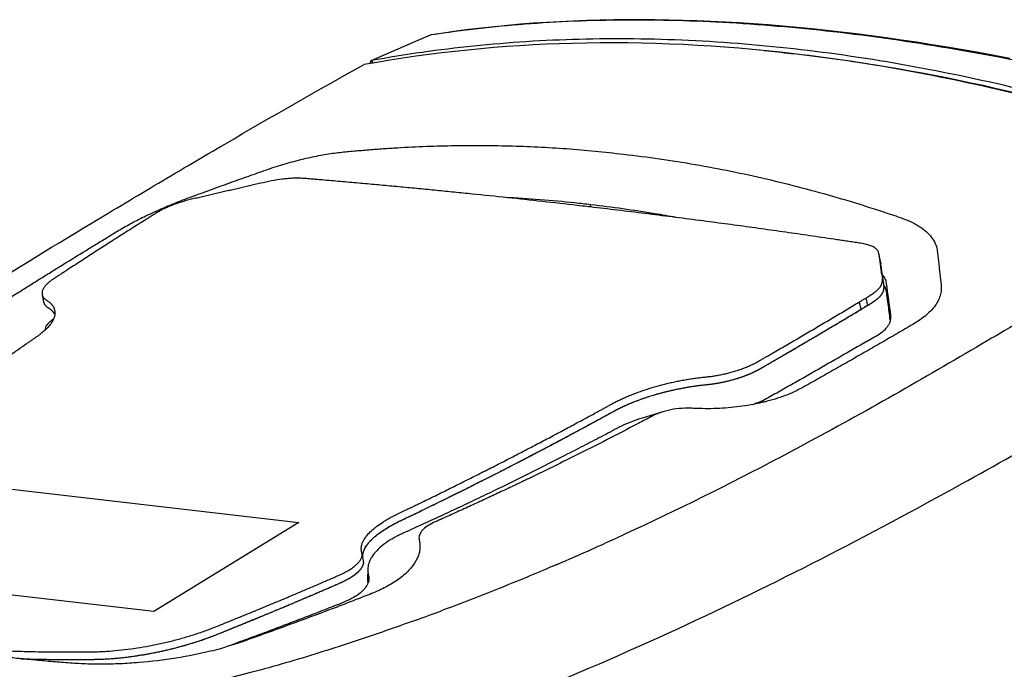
# Model space of a CAD drawing. Header units: millimetres. Extents: x 115 to 461, y 103 to 359.
# Tile 17 of 18: x 342 to 387, y 286 to 316. Entities that reach past the tile are written whole.
import ezdxf

# ---------------------------------------------------------------- set-up
doc = ezdxf.new("R2010")
doc.units = ezdxf.units.MM
doc.header["$LTSCALE"] = 32.67
doc.layers.add('00_COMPONENTS', color=7, linetype='CONTINUOUS')
doc.layers.add('1', color=7, linetype='CONTINUOUS')

msp = doc.modelspace()

# ---------------------------------------------------------------- linework, layer by layer
at = {"layer": '00_COMPONENTS', "color": 4}
for p, q in [((368.305, 307.333), (368.293, 307.431)), ((381.652, 304.247), (381.721, 303.902)), ((381.683, 304.027), (381.752, 303.681)), ((380.618, 302.966), (380.687, 302.621)), ((380.921, 303.151), (380.99, 302.806)), ((382.021, 302.203), (382.035, 302.605)), ((382.056, 302.121), (382.066, 302.386)), ((337.748, 294.846), (354.897, 292.846)), ((354.897, 292.846), (348.255, 288.765)), ((348.255, 288.765), (331.106, 290.766))]:
    msp.add_line(p, q, dxfattribs=at)
at = {"layer": '00_COMPONENTS', "color": 7}
for p, q in [((373.322, 306.703), (373.281, 306.709)), ((381.593, 304.843), (381.524, 305.188)), ((381.658, 304.367), (381.64, 304.496)), ((381.652, 304.247), (381.683, 304.027)), ((381.661, 304.343), (381.658, 304.367)), ((381.677, 304.223), (381.661, 304.343)), ((381.679, 304.214), (381.677, 304.223)), ((381.701, 304.048), (381.679, 304.214)), ((381.721, 303.902), (381.701, 304.048)), ((381.721, 303.902), (381.752, 303.681)), ((343.122, 303.313), (343.191, 302.968)), ((380.842, 302.716), (380.862, 302.728)), ((380.888, 302.744), (380.891, 302.746)), ((380.788, 302.683), (380.799, 302.689)), ((382.066, 302.386), (382.035, 302.605)), ((382.016, 302.237), (382.021, 302.203)), ((382.021, 302.203), (382.039, 302.068)), ((380.985, 301.173), (381.292, 301.352)), ((371.601, 297.931), (370.658, 297.643)), ((357.798, 291.46), (357.783, 291.528)), ((357.867, 291.114), (357.798, 291.46)), ((367.671, 291.33), (367.459, 291.238)), ((367.671, 291.33), (367.46, 291.238)), ((358.062, 290.698), (358.052, 290.271)), ((366.753, 290.933), (366.409, 290.784)), ((366.568, 290.852), (366.409, 290.784)), ((366.754, 290.932), (366.568, 290.852)), ((355.033, 289.697), (355.165, 289.753)), ((358.868, 287.877), (358.77, 287.843)), ((358.868, 287.877), (358.77, 287.843)), ((352.222, 287.389), (351.837, 287.248)), ((351.837, 287.248), (351.552, 287.143))]:
    msp.add_line(p, q, dxfattribs=at)
msp.add_lwpolyline([(352.222, 287.389), (352.029, 287.319), (351.837, 287.248)], dxfattribs=at)
for centre, radius, start, end in [((361.09, 245.745), 62.105, 84.0131, 86.97619), ((361.063, 245.497), 62.355, 83.34169, 84.01247), ((381.017, 304.729), 0.587, 9.3559, 11.2433), ((380.881, 304.706), 0.726, 8.9122, 9.3996), ((389.886, 305.693), 8.333, 186.4304, 186.6747), ((363.617, 302.077), 18.185, 7.643, 8.0244), ((381.203, 303.367), 0.659, 30.4639, 34.9038), ((381.237, 303.624), 0.518, 3.016, 6.3758), ((343.446, 303.019), 0.26, 191.286, 192.6402), ((343.456, 303.021), 0.27, 192.6534, 195.1415), ((386.346, 293.837), 10.447, 121.4956, 121.6661), ((387.143, 292.511), 11.994, 120.8655, 121.4185), ((377.461, 308.747), 6.91, 300.7154, 301.9899), ((374.482, 313), 12.092, 300.8739, 301.4339), ((369.378, 321.253), 21.795, 301.6005, 301.7334), ((360.824, 289.589), 3.878, 126.5886, 127.1778), ((315.189, 410.847), 130.532, 293.70723, 294.32949), ((356.959, 290.933), 0.926, 10.6837, 11.2948), ((317.266, 406.118), 125.367, 293.25033, 293.60187), ((356.724, 291.549), 1.316, 310.9, 314.6169), ((356.693, 291.578), 1.359, 314.6804, 316.4523), ((321.739, 395.414), 113.766, 289.83308, 290.42111), ((346.761, 303.579), 17.121, 284.0413, 284.9907), ((347.261, 301.714), 15.19, 284.9874, 286.4082)]:
    msp.add_arc(centre, radius, start, end, dxfattribs=at)
for points, knots in [([(399.226, 309.032), (395.64, 310.342), (388.533, 312.56), (377.868, 314.564), (367.641, 315.084), (361.045, 314.429), (357.894, 313.858)], [0, 0, 0, 0, 0.272251, 0.529591, 0.771705, 1, 1, 1, 1]), ([(333.868, 299.354), (335.72, 300.588), (339.549, 303.042), (344.44, 306.022), (348.467, 308.428), (352.608, 310.871), (355.758, 312.675), (357.894, 313.858)], [0, 0, 0, 0, 0.237772, 0.486054, 0.612089, 0.739097, 1, 1, 1, 1]), ([(334.941, 297.247), (335.229, 297.461), (335.811, 297.888), (336.697, 298.525), (337.448, 299.055), (338.057, 299.48), (338.521, 299.799), (338.989, 300.119), (339.461, 300.439), (339.936, 300.759), (340.335, 301.027), (340.653, 301.236), (340.843, 301.362), (340.968, 301.466), (341.037, 301.536), (341.086, 301.6), (341.116, 301.66), (341.124, 301.716), (341.104, 301.766), (341.056, 301.801), (340.973, 301.83), (340.87, 301.863), (340.767, 301.924), (340.694, 301.999), (340.645, 302.124), (340.682, 302.272), (340.766, 302.412), (340.91, 302.591), (341.171, 302.829), (341.571, 303.122), (342.051, 303.419), (342.556, 303.739), (343.069, 304.058), (343.583, 304.379), (344.273, 304.806), (344.965, 305.233), (345.661, 305.659), (346.186, 305.979), (346.728, 306.313), (347.322, 306.644), (347.986, 306.974), (348.712, 307.301), (349.483, 307.618), (350.552, 308.009), (351.626, 308.4), (352.705, 308.783), (353.774, 309.165), (354.843, 309.478), (355.885, 309.706), (356.603, 309.819), (357.284, 309.882), (357.945, 309.941), (358.606, 309.994), (359.487, 310.054), (360.588, 310.109), (361.908, 310.148), (363.229, 310.157), (364.548, 310.137), (365.867, 310.087), (367.183, 310.01), (368.496, 309.9), (369.368, 309.801), (369.804, 309.75)], [0, 0, 0, 0, 0.027206, 0.054827, 0.082846, 0.097005, 0.111259, 0.125608, 0.140048, 0.154554, 0.16914, 0.176525, 0.183485, 0.186403, 0.188869, 0.19091, 0.192546, 0.193864, 0.195064, 0.196445, 0.198181, 0.201731, 0.204689, 0.207184, 0.20947, 0.214605, 0.217956, 0.221949, 0.231973, 0.244677, 0.259566, 0.274792, 0.290096, 0.30543, 0.320815, 0.351707, 0.367238, 0.382765, 0.398441, 0.415513, 0.434418, 0.454737, 0.475994, 0.497687, 0.541135, 0.56286, 0.584597, 0.627346, 0.647325, 0.665614, 0.68248, 0.69924, 0.71605, 0.732818, 0.766276, 0.799736, 0.833154, 0.866557, 0.899943, 0.933336, 0.966685, 1, 1, 1, 1]), ([(369.804, 309.75), (370.355, 309.685), (371.456, 309.552), (373.098, 309.285), (374.733, 308.977), (376.361, 308.621), (377.982, 308.22), (379.325, 307.848), (380.396, 307.529), (381.197, 307.279), (381.862, 307.059), (382.391, 306.883), (382.653, 306.789), (382.781, 306.737)], [0, 0, 0, 0, 0.124668, 0.249139, 0.373765, 0.498585, 0.623608, 0.748929, 0.811724, 0.874576, 0.937527, 0.969078, 1, 1, 1, 1]), ([(367.677, 307.397), (367.144, 307.458), (366.075, 307.579), (364.467, 307.754), (363.122, 307.894), (362.04, 308.004), (361.226, 308.085), (360.409, 308.164), (359.591, 308.242), (358.77, 308.318), (358.084, 308.381), (357.535, 308.43), (357.122, 308.467), (356.708, 308.503), (356.294, 308.539), (355.949, 308.568), (355.672, 308.592), (355.465, 308.61), (355.258, 308.628), (355.084, 308.64), (354.944, 308.646), (354.797, 308.648), (354.606, 308.643), (354.371, 308.627), (354.048, 308.594), (353.635, 308.528), (353.139, 308.412), (352.635, 308.296), (352.213, 308.198), (351.875, 308.12), (351.622, 308.061), (351.368, 308.003), (351.031, 307.924), (350.693, 307.846), (350.355, 307.768), (350.104, 307.711), (349.857, 307.652), (349.543, 307.567), (349.242, 307.468), (348.956, 307.355), (348.759, 307.268), (348.604, 307.191), (348.489, 307.127), (348.38, 307.063), (348.247, 306.981), (348.089, 306.88), (347.931, 306.78), (347.72, 306.647), (347.457, 306.481), (347.141, 306.281), (346.722, 306.015), (346.2, 305.681), (345.576, 305.281), (345.059, 304.947), (344.646, 304.679), (344.389, 304.512), (344.184, 304.378), (344.03, 304.278), (343.877, 304.177), (343.724, 304.079), (343.578, 303.983), (343.447, 303.885), (343.337, 303.787), (343.26, 303.703), (343.21, 303.637), (343.18, 303.588), (343.156, 303.541), (343.137, 303.494), (343.124, 303.447), (343.116, 303.387), (343.117, 303.342), (343.122, 303.313)], [0, 0, 0, 0, 0.061546, 0.123422, 0.185629, 0.216854, 0.248158, 0.279544, 0.311009, 0.342553, 0.374172, 0.390012, 0.405873, 0.421754, 0.437652, 0.453568, 0.461541, 0.469498, 0.477435, 0.485413, 0.489458, 0.49361, 0.50227, 0.511316, 0.520607, 0.53964, 0.559183, 0.57909, 0.59898, 0.608932, 0.618892, 0.628831, 0.638758, 0.658683, 0.668657, 0.678556, 0.688244, 0.697699, 0.715935, 0.724614, 0.732909, 0.740699, 0.744412, 0.748045, 0.75522, 0.762356, 0.769522, 0.776689, 0.790988, 0.805269, 0.819528, 0.847982, 0.876345, 0.904613, 0.918711, 0.93278, 0.939801, 0.946812, 0.953843, 0.960886, 0.967667, 0.973908, 0.979565, 0.984617, 0.986922, 0.989089, 0.991135, 0.993066, 0.994892, 0.996647, 1, 1, 1, 1]), ([(399.226, 309.032), (398.219, 308.351), (396.158, 307.01), (392.992, 305.059), (389.756, 303.117), (387.579, 301.826), (386.484, 301.182)], [0, 0, 0, 0, 0.243633, 0.492763, 0.745275, 1, 1, 1, 1]), ([(368.27, 307.329), (368.22, 307.334), (368.023, 307.357), (367.825, 307.38), (367.677, 307.397)], [0, 0, 0, 0, 0.249816, 1, 1, 1, 1]), ([(373.281, 306.709), (372.45, 306.817), (371.201, 306.976), (369.53, 307.18), (368.69, 307.279), (368.27, 307.329)], [0, 0, 0, 0, 0.497794, 0.748343, 1, 1, 1, 1]), ([(372.214, 306.847), (371.888, 306.906), (370.586, 307.131), (369.277, 307.316), (368.293, 307.431)], [0, 0, 0, 0, 0.250449, 1, 1, 1, 1]), ([(381.524, 305.188), (381.516, 305.23), (381.486, 305.317), (381.404, 305.405), (381.32, 305.466), (381.242, 305.51), (381.153, 305.549), (381.053, 305.585), (380.941, 305.614), (380.819, 305.639), (380.69, 305.661), (380.555, 305.681), (380.417, 305.701), (380.28, 305.722), (380.142, 305.743), (379.959, 305.771), (379.73, 305.805), (379.363, 305.86), (378.904, 305.928), (378.351, 306.009), (377.797, 306.089), (377.242, 306.168), (376.686, 306.247), (376.129, 306.325), (375.383, 306.428), (374.447, 306.555), (373.698, 306.654), (373.322, 306.703)], [0, 0, 0, 0, 0.015119, 0.03187, 0.041489, 0.052022, 0.063505, 0.076011, 0.089676, 0.104422, 0.120067, 0.13634, 0.152846, 0.169301, 0.185691, 0.202077, 0.234945, 0.267843, 0.333724, 0.399744, 0.4659, 0.532189, 0.598613, 0.665171, 0.731865, 0.86566, 1, 1, 1, 1]), ([(382.781, 306.737), (382.805, 306.728), (382.897, 306.69), (382.989, 306.649), (383.056, 306.616)], [0, 0, 0, 0, 0.255366, 1, 1, 1, 1]), ([(383.056, 306.616), (383.076, 306.606), (383.156, 306.566), (383.234, 306.523), (383.29, 306.49)], [0, 0, 0, 0, 0.256308, 1, 1, 1, 1]), ([(383.29, 306.49), (383.513, 306.358), (383.894, 306.068), (384.132, 305.639), (384.178, 305.433)], [0, 0, 0, 0, 0.550051, 1, 1, 1, 1]), ([(384.178, 305.433), (384.196, 305.351), (384.213, 305.181), (384.241, 304.929), (384.271, 304.675), (384.301, 304.42), (384.324, 304.207), (384.342, 304.035), (384.365, 303.864), (384.389, 303.648), (384.37, 303.382), (384.286, 303.119), (384.093, 302.761), (383.79, 302.436), (383.416, 302.144), (383.078, 301.939), (382.725, 301.735), (382.249, 301.457), (381.653, 301.112), (380.934, 300.698), (380.212, 300.285), (379.608, 299.941), (379.123, 299.667), (378.758, 299.462), (378.392, 299.257), (378.024, 299.046), (377.634, 298.845), (377.208, 298.668), (376.748, 298.51), (376.428, 298.422), (376.263, 298.381)], [0, 0, 0, 0, 0.021572, 0.0432, 0.064932, 0.086762, 0.108679, 0.119675, 0.130707, 0.15279, 0.175004, 0.198113, 0.222746, 0.278303, 0.309807, 0.343855, 0.378894, 0.413971, 0.484287, 0.554805, 0.625542, 0.696523, 0.732105, 0.767757, 0.803417, 0.839105, 0.876043, 0.915273, 0.95667, 1, 1, 1, 1]), ([(381.652, 304.247), (381.642, 304.326), (381.625, 304.443), (381.604, 304.6), (381.588, 304.718), (381.572, 304.836), (381.556, 304.954), (381.542, 305.052), (381.534, 305.13), (381.528, 305.169), (381.524, 305.188)], [0, 0, 0, 0, 0.25019, 0.375282, 0.500381, 0.625493, 0.750508, 0.875904, 0.938447, 1, 1, 1, 1]), ([(385.315, 294.624), (386.856, 295.475), (389.895, 297.19), (394.387, 299.799), (398.776, 302.402), (401.656, 304.161), (403.065, 305.055)], [0, 0, 0, 0, 0.256433, 0.508403, 0.756855, 1, 1, 1, 1]), ([(381.721, 303.902), (381.71, 303.981), (381.694, 304.098), (381.673, 304.255), (381.657, 304.373), (381.641, 304.491), (381.625, 304.609), (381.611, 304.707), (381.603, 304.785), (381.597, 304.824), (381.593, 304.843)], [0, 0, 0, 0, 0.25019, 0.375282, 0.500381, 0.625493, 0.750508, 0.875904, 0.938447, 1, 1, 1, 1]), ([(381.605, 304.76), (381.604, 304.768), (381.602, 304.788), (381.599, 304.807), (381.598, 304.818)], [0, 0, 0, 0, 0.409244, 1, 1, 1, 1]), ([(381.624, 304.616), (381.623, 304.62), (381.621, 304.638), (381.616, 304.669), (381.612, 304.7), (381.61, 304.719), (381.609, 304.725)], [0, 0, 0, 0, 0.134173, 0.488769, 0.840812, 1, 1, 1, 1]), ([(382.035, 302.605), (382.016, 302.743), (381.988, 302.949), (381.951, 303.224), (381.922, 303.429), (381.899, 303.599), (381.88, 303.734), (381.868, 303.836), (381.85, 303.939), (381.8, 304.077), (381.731, 304.169), (381.678, 304.224)], [0, 0, 0, 0, 0.248175, 0.371588, 0.494512, 0.616979, 0.678012, 0.738953, 0.800141, 0.86289, 1, 1, 1, 1]), ([(380.921, 303.151), (380.983, 303.187), (381.1, 303.26), (381.266, 303.37), (381.39, 303.465), (381.475, 303.542), (381.544, 303.613), (381.61, 303.703), (381.662, 303.814), (381.684, 303.905), (381.687, 303.976), (381.685, 304.01), (381.683, 304.027)], [0, 0, 0, 0, 0.174329, 0.338663, 0.487983, 0.555986, 0.618858, 0.730389, 0.827989, 0.916491, 0.958543, 1, 1, 1, 1]), ([(380.99, 302.806), (381.051, 302.842), (381.169, 302.915), (381.335, 303.025), (381.459, 303.12), (381.544, 303.197), (381.613, 303.268), (381.679, 303.358), (381.731, 303.469), (381.753, 303.56), (381.756, 303.631), (381.754, 303.665), (381.752, 303.681)], [0, 0, 0, 0, 0.174329, 0.338663, 0.487983, 0.555986, 0.618858, 0.730389, 0.827989, 0.916491, 0.958543, 1, 1, 1, 1]), ([(381.121, 302.886), (381.124, 302.888), (381.15, 302.904), (381.198, 302.934), (381.26, 302.975), (381.316, 303.014), (381.367, 303.05), (381.415, 303.086), (381.46, 303.123), (381.504, 303.16), (381.544, 303.198), (381.581, 303.235), (381.614, 303.272), (381.643, 303.31), (381.67, 303.35), (381.695, 303.393), (381.717, 303.441), (381.736, 303.494), (381.75, 303.552), (381.756, 303.605), (381.755, 303.639), (381.755, 303.651)], [0, 0, 0, 0, 0.006822, 0.062282, 0.115037, 0.163807, 0.209857, 0.254979, 0.301052, 0.348908, 0.3973, 0.44531, 0.4928, 0.540791, 0.591503, 0.647166, 0.709816, 0.780382, 0.859153, 0.946566, 1, 1, 1, 1]), ([(381.771, 303.701), (381.803, 303.647), (381.849, 303.528), (381.866, 303.342), (381.893, 303.16), (381.925, 302.915), (381.967, 302.607), (382, 302.361), (382.016, 302.237)], [0, 0, 0, 0, 0.127636, 0.25118, 0.375017, 0.499244, 0.748853, 1, 1, 1, 1]), ([(343.122, 303.313), (343.126, 303.297), (343.136, 303.264), (343.158, 303.216), (343.188, 303.171), (343.227, 303.128), (343.275, 303.087), (343.33, 303.05), (343.388, 303.013), (343.443, 302.972), (343.484, 302.934), (343.514, 302.904), (343.535, 302.882), (343.555, 302.859), (343.58, 302.828), (343.609, 302.789), (343.635, 302.749), (343.652, 302.716), (343.667, 302.682), (343.683, 302.64), (343.692, 302.605), (343.695, 302.587)], [0, 0, 0, 0, 0.05332, 0.108193, 0.164994, 0.225394, 0.290428, 0.36094, 0.435626, 0.508677, 0.577533, 0.610455, 0.642737, 0.674775, 0.706348, 0.767584, 0.827685, 0.85729, 0.886275, 0.94333, 1, 1, 1, 1]), ([(343.191, 302.968), (343.194, 302.955), (343.201, 302.929), (343.218, 302.89), (343.238, 302.853), (343.265, 302.817), (343.296, 302.783), (343.334, 302.751), (343.376, 302.72), (343.423, 302.69), (343.469, 302.658), (343.513, 302.625), (343.553, 302.59), (343.582, 302.56), (343.605, 302.535), (343.627, 302.511), (343.651, 302.481), (343.679, 302.443), (343.696, 302.417), (343.703, 302.404)], [0, 0, 0, 0, 0.052172, 0.105544, 0.160185, 0.216768, 0.276484, 0.339853, 0.407327, 0.479277, 0.552674, 0.623899, 0.691773, 0.756474, 0.788072, 0.819511, 0.881193, 0.940996, 1, 1, 1, 1]), ([(343.195, 302.951), (343.196, 302.948), (343.199, 302.939), (343.204, 302.923), (343.212, 302.903), (343.222, 302.884), (343.232, 302.865), (343.244, 302.846), (343.257, 302.828), (343.271, 302.81), (343.288, 302.792), (343.308, 302.773), (343.331, 302.753), (343.36, 302.731), (343.395, 302.708), (343.435, 302.682), (343.478, 302.652), (343.518, 302.621), (343.553, 302.59), (343.582, 302.56), (343.606, 302.534), (343.628, 302.51), (343.645, 302.488), (343.66, 302.469), (343.672, 302.451), (343.684, 302.435), (343.694, 302.419), (343.7, 302.409), (343.703, 302.404)], [0, 0, 0, 0, 0.014196, 0.04698, 0.079751, 0.112489, 0.145231, 0.17802, 0.210727, 0.243388, 0.277124, 0.313372, 0.353467, 0.398127, 0.447591, 0.501772, 0.560236, 0.621344, 0.679862, 0.732488, 0.779581, 0.821431, 0.858702, 0.891592, 0.921238, 0.949056, 0.976526, 1, 1, 1, 1]), ([(358.513, 292.703), (358.6, 292.768), (358.738, 292.862), (358.932, 292.981), (359.088, 293.07), (359.253, 293.159), (359.484, 293.273), (359.718, 293.384), (359.952, 293.495), (360.126, 293.579), (360.3, 293.663), (360.531, 293.775), (360.82, 293.915), (361.166, 294.084), (361.51, 294.252), (361.967, 294.478), (362.534, 294.76), (363.212, 295.1), (363.884, 295.441), (364.552, 295.783), (365.216, 296.127), (365.875, 296.47), (366.529, 296.815), (367.07, 297.104), (367.501, 297.335), (367.824, 297.509), (368.146, 297.682), (368.413, 297.826), (368.627, 297.942), (368.785, 298.029), (368.943, 298.116), (369.101, 298.204), (369.262, 298.293), (369.428, 298.381), (369.602, 298.468), (369.783, 298.552), (369.972, 298.635), (370.235, 298.744), (370.578, 298.873), (371.007, 299.015), (371.376, 299.121), (371.679, 299.2), (371.91, 299.256), (372.142, 299.308), (372.376, 299.355), (372.611, 299.398), (372.806, 299.431), (372.962, 299.455), (373.079, 299.472), (373.197, 299.487), (373.351, 299.505), (373.539, 299.525), (373.762, 299.549), (373.945, 299.576), (374.092, 299.601), (374.202, 299.622), (374.312, 299.644), (374.458, 299.676), (374.709, 299.737), (374.954, 299.808), (375.159, 299.877), (375.258, 299.912), (375.354, 299.948), (375.479, 299.998), (375.628, 300.061), (375.797, 300.142), (375.956, 300.226), (376.109, 300.315), (376.261, 300.403), (376.413, 300.491), (376.565, 300.579), (376.768, 300.697), (377.021, 300.843), (377.324, 301.02), (377.626, 301.196), (377.928, 301.373), (378.329, 301.609), (378.829, 301.903), (379.327, 302.198), (379.725, 302.435), (380.122, 302.671), (380.42, 302.848), (380.618, 302.966)], [0, 0, 0, 0, 0.013301, 0.020387, 0.027745, 0.03539, 0.043268, 0.059198, 0.067091, 0.074945, 0.082807, 0.090674, 0.106395, 0.12206, 0.13768, 0.153261, 0.184303, 0.215188, 0.245927, 0.276514, 0.306943, 0.337233, 0.367375, 0.397339, 0.412268, 0.42718, 0.442091, 0.456967, 0.464373, 0.47175, 0.479085, 0.486415, 0.493859, 0.501506, 0.509428, 0.517604, 0.525987, 0.53458, 0.552371, 0.570835, 0.589782, 0.599397, 0.609049, 0.618788, 0.628531, 0.638217, 0.647938, 0.652737, 0.657564, 0.662417, 0.667191, 0.676532, 0.685559, 0.694577, 0.699157, 0.703759, 0.708326, 0.712881, 0.722005, 0.739838, 0.744172, 0.748423, 0.752625, 0.75677, 0.764769, 0.772386, 0.779678, 0.7868, 0.793973, 0.80115, 0.808325, 0.815491, 0.829798, 0.844082, 0.858348, 0.872595, 0.88682, 0.91521, 0.943523, 0.957647, 0.971774, 1, 1, 1, 1]), ([(380.618, 302.966), (380.643, 302.982), (380.706, 303.019), (380.807, 303.082), (380.883, 303.128), (380.921, 303.151)], [0, 0, 0, 0, 0.248942, 0.620475, 1, 1, 1, 1]), ([(380.687, 302.621), (380.712, 302.637), (380.775, 302.674), (380.876, 302.737), (380.952, 302.783), (380.99, 302.806)], [0, 0, 0, 0, 0.248942, 0.620475, 1, 1, 1, 1]), ([(343.703, 302.404), (343.701, 302.38), (343.693, 302.332), (343.665, 302.235), (343.612, 302.11), (343.535, 301.99), (343.46, 301.893), (343.396, 301.817), (343.324, 301.742), (343.245, 301.667), (343.16, 301.591), (343.068, 301.516), (342.969, 301.441), (342.866, 301.367), (342.76, 301.293), (342.654, 301.22), (342.547, 301.147), (342.407, 301.05), (342.233, 300.928), (342.025, 300.781), (341.749, 300.586), (341.406, 300.341), (340.995, 300.048), (340.589, 299.754), (340.053, 299.363), (339.523, 298.971), (338.999, 298.577), (338.611, 298.282), (338.226, 297.987), (337.846, 297.692), (337.47, 297.397), (337.159, 297.151), (336.913, 296.953), (336.729, 296.806), (336.547, 296.658), (336.366, 296.51), (336.186, 296.362), (336.007, 296.214), (335.827, 296.063), (335.637, 295.91), (335.423, 295.76), (335.186, 295.614), (334.972, 295.495), (334.79, 295.403), (334.648, 295.333), (334.5, 295.264), (334.347, 295.197), (334.191, 295.132), (334.03, 295.068), (333.865, 295.005), (333.697, 294.944), (333.526, 294.885), (333.351, 294.828), (333.174, 294.773), (332.995, 294.72), (332.843, 294.677), (332.721, 294.644), (332.596, 294.612), (332.441, 294.574), (332.255, 294.531), (332.07, 294.489), (331.888, 294.449), (331.738, 294.414), (331.623, 294.385), (331.538, 294.361), (331.453, 294.336), (331.341, 294.301), (331.203, 294.257), (331.042, 294.201), (330.888, 294.141), (330.739, 294.079), (330.554, 293.996), (330.381, 293.907), (330.222, 293.813), (330.115, 293.743), (330.033, 293.683), (329.972, 293.635), (329.917, 293.587), (329.851, 293.526), (329.8, 293.477), (329.775, 293.452)], [0, 0, 0, 0, 0.004209, 0.00859, 0.017939, 0.028314, 0.033883, 0.039768, 0.045967, 0.052438, 0.059201, 0.06627, 0.073632, 0.081213, 0.088883, 0.096565, 0.10423, 0.111852, 0.126972, 0.142063, 0.157127, 0.18721, 0.21717, 0.24695, 0.27655, 0.335277, 0.364382, 0.393306, 0.422068, 0.450649, 0.479038, 0.507235, 0.52126, 0.535229, 0.54916, 0.563059, 0.576872, 0.590605, 0.604389, 0.618685, 0.634145, 0.650753, 0.668423, 0.677643, 0.687054, 0.696727, 0.706636, 0.716709, 0.72701, 0.737442, 0.748039, 0.758847, 0.769746, 0.78075, 0.791901, 0.803078, 0.808758, 0.814496, 0.825916, 0.837217, 0.848506, 0.85969, 0.870515, 0.875766, 0.880968, 0.886213, 0.891501, 0.901894, 0.911966, 0.921822, 0.931388, 0.940622, 0.957932, 0.965968, 0.973564, 0.980705, 0.984095, 0.987365, 0.993734, 1, 1, 1, 1]), ([(343.695, 302.587), (343.698, 302.572), (343.703, 302.542), (343.708, 302.481), (343.707, 302.434), (343.703, 302.404)], [0, 0, 0, 0, 0.246523, 0.494444, 1, 1, 1, 1]), ([(357.845, 291.225), (357.842, 291.24), (357.839, 291.262), (357.836, 291.293), (357.835, 291.316), (357.836, 291.339), (357.838, 291.37), (357.843, 291.41), (357.853, 291.458), (357.871, 291.523), (357.902, 291.606), (357.951, 291.705), (358.015, 291.805), (358.091, 291.907), (358.214, 292.047), (358.401, 292.222), (358.666, 292.425), (358.977, 292.625), (359.264, 292.785), (359.512, 292.908), (359.705, 293), (359.898, 293.091), (360.09, 293.183), (360.281, 293.275), (360.535, 293.399), (360.852, 293.552), (361.232, 293.737), (361.61, 293.923), (361.986, 294.108), (362.485, 294.356), (363.106, 294.667), (363.845, 295.041), (364.58, 295.417), (365.308, 295.794), (366.031, 296.171), (366.749, 296.55), (367.342, 296.867), (367.815, 297.122), (368.169, 297.312), (368.463, 297.471), (368.697, 297.598), (368.871, 297.693), (369.045, 297.789), (369.218, 297.886), (369.397, 297.984), (369.583, 298.08), (369.779, 298.174), (370.055, 298.297), (370.419, 298.446), (370.879, 298.608), (371.278, 298.729), (371.607, 298.819), (371.817, 298.872), (371.985, 298.912), (372.113, 298.941), (372.241, 298.969), (372.37, 298.995), (372.499, 299.02), (372.627, 299.043), (372.756, 299.066), (372.885, 299.087), (373.013, 299.107), (373.142, 299.126), (373.271, 299.143), (373.398, 299.158), (373.524, 299.171), (373.648, 299.184), (373.769, 299.197), (373.93, 299.218), (374.091, 299.244), (374.252, 299.273), (374.373, 299.297), (374.494, 299.324), (374.653, 299.361), (374.848, 299.412), (375.077, 299.481), (375.297, 299.555), (375.507, 299.635), (375.705, 299.719), (375.861, 299.795), (375.979, 299.857), (376.063, 299.904), (376.147, 299.952), (376.258, 300.017), (376.397, 300.097), (376.565, 300.194), (376.788, 300.323), (377.066, 300.484), (377.398, 300.678), (377.73, 300.872), (378.061, 301.066), (378.392, 301.26), (378.831, 301.519), (379.378, 301.842), (380.033, 302.232), (380.469, 302.492), (380.687, 302.621)], [0, 0, 0, 0, 0.001736, 0.002617, 0.00351, 0.004406, 0.005306, 0.007138, 0.009017, 0.010943, 0.014945, 0.019207, 0.023765, 0.028646, 0.033862, 0.045326, 0.058194, 0.072437, 0.087957, 0.096143, 0.10442, 0.112674, 0.120848, 0.129005, 0.137173, 0.153502, 0.169771, 0.185989, 0.202163, 0.21829, 0.250409, 0.282359, 0.314137, 0.345736, 0.377175, 0.408443, 0.43951, 0.454997, 0.47048, 0.485933, 0.493624, 0.501282, 0.508892, 0.516523, 0.524318, 0.532383, 0.540761, 0.549392, 0.567363, 0.586204, 0.605696, 0.615617, 0.625626, 0.630639, 0.635679, 0.64076, 0.645826, 0.650858, 0.655883, 0.66093, 0.66598, 0.670973, 0.675978, 0.681017, 0.685965, 0.690835, 0.69563, 0.700321, 0.704958, 0.714388, 0.719165, 0.723913, 0.728643, 0.733396, 0.742788, 0.752014, 0.760991, 0.769678, 0.777982, 0.785856, 0.789653, 0.79337, 0.797063, 0.800775, 0.80823, 0.815682, 0.823127, 0.837987, 0.85282, 0.867632, 0.882422, 0.897187, 0.911929, 0.941351, 0.970689, 1, 1, 1, 1]), ([(357.845, 291.224), (357.845, 291.225), (357.844, 291.232), (357.842, 291.244), (357.84, 291.26), (357.838, 291.275), (357.836, 291.291), (357.836, 291.307), (357.835, 291.323), (357.836, 291.338), (357.837, 291.354), (357.838, 291.37), (357.84, 291.387), (357.842, 291.403), (357.845, 291.421), (357.849, 291.44), (357.854, 291.461), (357.86, 291.484), (357.867, 291.508), (357.876, 291.534), (357.885, 291.56), (357.896, 291.587), (357.907, 291.614), (357.92, 291.641), (357.934, 291.669), (357.95, 291.7), (357.969, 291.732), (357.991, 291.768), (358.016, 291.805), (358.046, 291.846), (358.079, 291.89), (358.118, 291.937), (358.163, 291.989), (358.216, 292.045), (358.278, 292.106), (358.351, 292.173), (358.435, 292.245), (358.528, 292.319), (358.628, 292.393), (358.733, 292.467), (358.845, 292.54), (358.962, 292.612), (359.085, 292.684), (359.213, 292.756), (359.347, 292.826), (359.485, 292.895), (359.625, 292.962), (359.764, 293.028), (359.9, 293.092), (360.032, 293.155), (360.159, 293.216), (360.277, 293.274), (360.384, 293.325), (360.477, 293.371), (360.56, 293.411), (360.634, 293.447), (360.702, 293.479), (360.765, 293.51), (360.826, 293.54), (360.887, 293.569), (360.946, 293.598), (361.005, 293.627), (361.064, 293.655), (361.122, 293.684), (361.179, 293.712), (361.237, 293.74), (361.295, 293.768), (361.353, 293.797), (361.412, 293.825), (361.47, 293.854), (361.529, 293.883), (361.587, 293.912), (361.646, 293.941), (361.704, 293.969), (361.763, 293.998), (361.822, 294.027), (361.882, 294.057), (361.943, 294.087), (362.005, 294.118), (362.067, 294.148), (362.128, 294.179), (362.19, 294.21), (362.252, 294.24), (362.314, 294.271), (362.377, 294.302), (362.442, 294.335), (362.509, 294.368), (362.578, 294.403), (362.65, 294.439), (362.722, 294.475), (362.796, 294.512), (362.869, 294.549), (362.942, 294.585), (363.014, 294.622), (363.086, 294.658), (363.158, 294.694), (363.231, 294.731), (363.305, 294.768), (363.38, 294.806), (363.456, 294.844), (363.534, 294.884), (363.614, 294.924), (363.7, 294.968), (363.793, 295.015), (363.895, 295.067), (364.008, 295.124), (364.13, 295.187), (364.262, 295.254), (364.399, 295.325), (364.538, 295.396), (364.674, 295.466), (364.801, 295.531), (364.916, 295.591), (365.02, 295.645), (365.116, 295.694), (365.209, 295.742), (365.3, 295.79), (365.391, 295.837), (365.481, 295.884), (365.572, 295.932), (365.662, 295.979), (365.753, 296.026), (365.843, 296.073), (365.934, 296.121), (366.024, 296.168), (366.115, 296.216), (366.206, 296.264), (366.297, 296.312), (366.387, 296.359), (366.476, 296.406), (366.565, 296.453), (366.652, 296.5), (366.739, 296.546), (366.825, 296.591), (366.91, 296.637), (366.995, 296.682), (367.078, 296.726), (367.159, 296.77), (367.24, 296.813), (367.32, 296.856), (367.4, 296.899), (367.48, 296.942), (367.561, 296.985), (367.646, 297.031), (367.74, 297.081), (367.844, 297.137), (367.957, 297.198), (368.074, 297.262), (368.19, 297.324), (368.298, 297.382), (368.395, 297.434), (368.481, 297.481), (368.557, 297.522), (368.626, 297.56), (368.692, 297.595), (368.756, 297.631), (368.821, 297.666), (368.885, 297.701), (368.948, 297.736), (369.013, 297.772), (369.079, 297.808), (369.15, 297.848), (369.228, 297.891), (369.316, 297.939), (369.416, 297.993), (369.53, 298.052), (369.66, 298.117), (369.807, 298.186), (369.967, 298.258), (370.137, 298.33), (370.312, 298.401), (370.483, 298.466), (370.645, 298.524), (370.793, 298.576), (370.929, 298.621), (371.054, 298.66), (371.168, 298.695), (371.272, 298.726), (371.367, 298.753), (371.454, 298.777), (371.536, 298.799), (371.616, 298.821), (371.697, 298.842), (371.778, 298.862), (371.859, 298.882), (371.939, 298.901), (372.02, 298.92), (372.101, 298.938), (372.183, 298.956), (372.266, 298.974), (372.349, 298.99), (372.431, 299.007), (372.513, 299.022), (372.593, 299.037), (372.67, 299.051), (372.745, 299.064), (372.817, 299.076), (372.889, 299.088), (372.959, 299.099), (373.027, 299.109), (373.096, 299.119), (373.164, 299.129), (373.232, 299.138), (373.3, 299.146), (373.367, 299.154), (373.432, 299.161), (373.498, 299.168), (373.564, 299.175), (373.631, 299.182), (373.699, 299.19), (373.767, 299.197), (373.835, 299.206), (373.901, 299.215), (373.967, 299.224), (374.03, 299.234), (374.093, 299.244), (374.155, 299.255), (374.217, 299.267), (374.279, 299.279), (374.342, 299.291), (374.404, 299.304), (374.467, 299.318), (374.531, 299.332), (374.596, 299.348), (374.664, 299.365), (374.734, 299.383), (374.806, 299.402), (374.878, 299.422), (374.947, 299.442), (375.013, 299.462), (375.075, 299.481), (375.133, 299.5), (375.188, 299.518), (375.24, 299.536), (375.292, 299.554), (375.342, 299.573), (375.393, 299.592), (375.444, 299.612), (375.497, 299.632), (375.553, 299.655), (375.614, 299.681), (375.68, 299.71), (375.752, 299.742), (375.829, 299.779), (375.911, 299.821), (375.999, 299.868), (376.093, 299.92), (376.195, 299.98), (376.307, 300.045), (376.425, 300.113), (376.55, 300.185), (376.678, 300.259), (376.805, 300.333), (376.927, 300.404), (377.045, 300.472), (377.16, 300.539), (377.269, 300.603), (377.367, 300.66), (377.454, 300.711), (377.531, 300.756), (377.6, 300.796), (377.662, 300.832), (377.72, 300.866), (377.775, 300.898), (377.83, 300.93), (377.885, 300.963), (377.94, 300.995), (377.995, 301.027), (378.05, 301.059), (378.105, 301.092), (378.16, 301.124), (378.215, 301.156), (378.272, 301.19), (378.332, 301.225), (378.399, 301.264), (378.473, 301.308), (378.551, 301.354), (378.629, 301.4), (378.703, 301.444), (378.774, 301.485), (378.842, 301.525), (378.907, 301.564), (378.972, 301.602), (379.037, 301.641), (379.102, 301.679), (379.168, 301.718), (379.233, 301.757), (379.298, 301.795), (379.363, 301.834), (379.428, 301.872), (379.494, 301.911), (379.56, 301.95), (379.627, 301.99), (379.695, 302.031), (379.768, 302.075), (379.848, 302.122), (379.935, 302.174), (380.031, 302.231), (380.101, 302.272), (380.139, 302.295), (380.141, 302.297)], [0, 0, 0, 0, 0.000408, 0.00185, 0.003249, 0.004631, 0.00601, 0.007388, 0.00876, 0.010126, 0.01149, 0.012858, 0.014237, 0.015654, 0.017146, 0.018749, 0.020487, 0.022365, 0.024384, 0.026531, 0.02874, 0.030936, 0.033109, 0.035288, 0.037556, 0.040002, 0.042645, 0.045463, 0.048461, 0.051672, 0.055124, 0.058846, 0.062873, 0.067253, 0.072035, 0.077267, 0.082955, 0.088848, 0.094676, 0.100468, 0.106293, 0.112134, 0.11797, 0.123787, 0.129591, 0.135407, 0.141214, 0.146955, 0.152607, 0.158168, 0.163575, 0.168621, 0.173094, 0.177004, 0.180452, 0.183535, 0.18635, 0.188985, 0.191531, 0.194065, 0.196589, 0.199088, 0.201558, 0.204002, 0.206438, 0.208878, 0.211335, 0.21381, 0.216293, 0.218778, 0.221264, 0.223753, 0.226243, 0.228729, 0.231213, 0.233724, 0.23629, 0.2389, 0.241538, 0.244182, 0.246819, 0.249452, 0.252089, 0.254736, 0.257432, 0.260216, 0.263099, 0.266077, 0.269147, 0.272294, 0.275478, 0.278655, 0.281791, 0.284892, 0.288, 0.291115, 0.294235, 0.29741, 0.300673, 0.303984, 0.307327, 0.310789, 0.314478, 0.3185, 0.322933, 0.327813, 0.333184, 0.33897, 0.34504, 0.351226, 0.357274, 0.362917, 0.367949, 0.372461, 0.376643, 0.380684, 0.384712, 0.388736, 0.392751, 0.396762, 0.400768, 0.404768, 0.408775, 0.412805, 0.416856, 0.420905, 0.42496, 0.429021, 0.43305, 0.43703, 0.440986, 0.444923, 0.448822, 0.452678, 0.456511, 0.460316, 0.464067, 0.467757, 0.471383, 0.474999, 0.478632, 0.48222, 0.485811, 0.489599, 0.49381, 0.498565, 0.503752, 0.509197, 0.514563, 0.519494, 0.523888, 0.52777, 0.531202, 0.534327, 0.537293, 0.540237, 0.543193, 0.54615, 0.549098, 0.552049, 0.5551, 0.558363, 0.561939, 0.565915, 0.570351, 0.575305, 0.580783, 0.586716, 0.593033, 0.599615, 0.606175, 0.612406, 0.618066, 0.62315, 0.627738, 0.631905, 0.635687, 0.639094, 0.642148, 0.64493, 0.64755, 0.650114, 0.65269, 0.655263, 0.657825, 0.660382, 0.662934, 0.665484, 0.668039, 0.670604, 0.673187, 0.675778, 0.67835, 0.680867, 0.68328, 0.685575, 0.687809, 0.690022, 0.692213, 0.694375, 0.696505, 0.698615, 0.700721, 0.702829, 0.704924, 0.707003, 0.709072, 0.711184, 0.713378, 0.715631, 0.717909, 0.720181, 0.722422, 0.724608, 0.726718, 0.728763, 0.730799, 0.732849, 0.734904, 0.736965, 0.739053, 0.741159, 0.743271, 0.745433, 0.747707, 0.750096, 0.752569, 0.755067, 0.757512, 0.759831, 0.762002, 0.76405, 0.76601, 0.767922, 0.769821, 0.771728, 0.773632, 0.775551, 0.777559, 0.779737, 0.782163, 0.784875, 0.787888, 0.791219, 0.794894, 0.79894, 0.803416, 0.808406, 0.813844, 0.819514, 0.825377, 0.831726, 0.837952, 0.843661, 0.849288, 0.85501, 0.860355, 0.86505, 0.869199, 0.872932, 0.87625, 0.879201, 0.881927, 0.884572, 0.887231, 0.889898, 0.89256, 0.895216, 0.89788, 0.900566, 0.903251, 0.905895, 0.908583, 0.911468, 0.914705, 0.918363, 0.922239, 0.926072, 0.9297, 0.933141, 0.936427, 0.939606, 0.94275, 0.945916, 0.949096, 0.952284, 0.955481, 0.958672, 0.96184, 0.96501, 0.968227, 0.971473, 0.974726, 0.978067, 0.981607, 0.985462, 0.989718, 0.994423, 0.999618, 1, 1, 1, 1]), ([(380.141, 302.297), (380.178, 302.318), (380.258, 302.366), (380.386, 302.442), (380.531, 302.529), (380.633, 302.589), (380.687, 302.621)], [0, 0, 0, 0, 0.200167, 0.438465, 0.703995, 1, 1, 1, 1]), ([(343.645, 302.191), (343.581, 302.145), (343.469, 302.056), (343.32, 301.907), (343.241, 301.76), (343.265, 301.686)], [0, 0, 0, 0, 0.362858, 0.646515, 1, 1, 1, 1]), ([(381.292, 301.352), (381.401, 301.416), (381.607, 301.533), (381.825, 301.721), (381.951, 301.883), (382.019, 302.001), (382.062, 302.122), (382.072, 302.205), (382.074, 302.245)], [0, 0, 0, 0, 0.305986, 0.572652, 0.690913, 0.800429, 0.902466, 1, 1, 1, 1]), ([(380.985, 301.173), (380.579, 300.936), (379.969, 300.582), (379.153, 300.112), (378.537, 299.759), (377.918, 299.407), (377.401, 299.115), (376.986, 298.881), (376.563, 298.646), (376.247, 298.46), (376.02, 298.367)], [0, 0, 0, 0, 0.247081, 0.371116, 0.4955, 0.620254, 0.745348, 0.808073, 0.870915, 1, 1, 1, 1]), ([(386.484, 301.182), (385.152, 300.398), (382.456, 298.826), (379.729, 297.308), (378.342, 296.562)], [0, 0, 0, 0, 0.495224, 1, 1, 1, 1]), ([(375.765, 298.272), (375.425, 298.207), (374.905, 298.134), (374.205, 298.084), (373.674, 298.07), (373.232, 298.078), (372.88, 298.097), (372.527, 298.099), (372.096, 298.058), (371.761, 297.98), (371.601, 297.931)], [0, 0, 0, 0, 0.248169, 0.37488, 0.501964, 0.628297, 0.691083, 0.75437, 0.880473, 1, 1, 1, 1]), ([(376.263, 298.381), (376.222, 298.371), (376.057, 298.332), (375.891, 298.296), (375.765, 298.272)], [0, 0, 0, 0, 0.246999, 1, 1, 1, 1]), ([(376.02, 298.367), (375.999, 298.358), (375.915, 298.324), (375.83, 298.294), (375.765, 298.272)], [0, 0, 0, 0, 0.244387, 1, 1, 1, 1]), ([(371.601, 297.931), (371.488, 297.897), (371.275, 297.818), (370.982, 297.66), (370.698, 297.511), (370.509, 297.412), (370.415, 297.362)], [0, 0, 0, 0, 0.269626, 0.514844, 0.757065, 1, 1, 1, 1]), ([(370.415, 297.362), (370.011, 297.151), (369.198, 296.73), (367.969, 296.106), (366.723, 295.487), (365.674, 294.977), (364.827, 294.571), (364.185, 294.268), (363.539, 293.966), (362.889, 293.665), (362.344, 293.417), (361.906, 293.218), (361.576, 293.07), (361.249, 292.922), (360.936, 292.783), (360.679, 292.612), (360.519, 292.445), (360.445, 292.305), (360.414, 292.203), (360.414, 292.1), (360.432, 292.001), (360.452, 291.903), (360.459, 291.803), (360.459, 291.702), (360.454, 291.601), (360.435, 291.499), (360.401, 291.362), (360.304, 291.114), (360.074, 290.768), (359.681, 290.388), (359.175, 290.036), (358.57, 289.718), (357.888, 289.455), (357.186, 289.18), (356.235, 288.817), (355.277, 288.46), (354.313, 288.106), (353.585, 287.842), (352.853, 287.576), (352.362, 287.402), (352.114, 287.32)], [0, 0, 0, 0, 0.063346, 0.127244, 0.191696, 0.256714, 0.289446, 0.322339, 0.35538, 0.388572, 0.421926, 0.438656, 0.455442, 0.472207, 0.488611, 0.502964, 0.514929, 0.520135, 0.524964, 0.529594, 0.534239, 0.538896, 0.543539, 0.548197, 0.552884, 0.55765, 0.562495, 0.572541, 0.594523, 0.61965, 0.648146, 0.679935, 0.71447, 0.749557, 0.784849, 0.855962, 0.891726, 0.927632, 0.96363, 1, 1, 1, 1]), ([(370.658, 297.643), (370.332, 297.543), (369.864, 297.367), (369.291, 297.058), (368.881, 296.84), (368.468, 296.626), (367.915, 296.339), (366.941, 295.835), (365.53, 295.124), (364.102, 294.424), (362.944, 293.869), (362.065, 293.453), (361.327, 293.109), (360.731, 292.837), (360.283, 292.631), (359.907, 292.462), (359.608, 292.328), (359.328, 292.19), (359.013, 292.005), (358.684, 291.765), (358.419, 291.51), (358.17, 291.177), (358.065, 290.884), (358.063, 290.698)], [0, 0, 0, 0, 0.070167, 0.102022, 0.133614, 0.165497, 0.197435, 0.261476, 0.39082, 0.521801, 0.587914, 0.65445, 0.72144, 0.755113, 0.788868, 0.822794, 0.839709, 0.856105, 0.886803, 0.914669, 0.939616, 0.961853, 1, 1, 1, 1]), ([(378.342, 296.562), (377.592, 296.158), (374.507, 294.526), (371.369, 292.994), (368.966, 291.907)], [0, 0, 0, 0, 0.244226, 1, 1, 1, 1]), ([(357.125, 281.879), (359.78, 282.808), (364.899, 284.726), (374.386, 288.809), (381.06, 292.275), (385.315, 294.624)], [0, 0, 0, 0, 0.272444, 0.52925, 1, 1, 1, 1]), ([(357.783, 291.528), (357.779, 291.55), (357.773, 291.582), (357.768, 291.626), (357.766, 291.659), (357.767, 291.693), (357.771, 291.74), (357.782, 291.798), (357.802, 291.869), (357.839, 291.966), (357.904, 292.091), (358.009, 292.238), (358.141, 292.387), (358.3, 292.536), (358.418, 292.632), (358.481, 292.679)], [0, 0, 0, 0, 0.046232, 0.069593, 0.093394, 0.11738, 0.141652, 0.191473, 0.243153, 0.296826, 0.411888, 0.538955, 0.679048, 0.832662, 1, 1, 1, 1]), ([(355.165, 289.753), (355.326, 289.821), (355.567, 289.924), (355.888, 290.062), (356.128, 290.166), (356.368, 290.27), (356.566, 290.356), (356.722, 290.425), (356.836, 290.476), (356.944, 290.529), (357.047, 290.582), (357.144, 290.636), (357.235, 290.691), (357.32, 290.746), (357.399, 290.803), (357.471, 290.86), (357.538, 290.916), (357.597, 290.973), (357.649, 291.03), (357.694, 291.086), (357.731, 291.142), (357.763, 291.198), (357.787, 291.252), (357.804, 291.305), (357.811, 291.358), (357.807, 291.409), (357.801, 291.443), (357.798, 291.46)], [0, 0, 0, 0, 0.159879, 0.239605, 0.319204, 0.398773, 0.477907, 0.516867, 0.554866, 0.591439, 0.626658, 0.660543, 0.693115, 0.724003, 0.753305, 0.781518, 0.808097, 0.832937, 0.856363, 0.878171, 0.898687, 0.918135, 0.9363, 0.953187, 0.968991, 0.984429, 1, 1, 1, 1]), ([(342.149, 286.603), (342.325, 286.598), (342.679, 286.589), (343.211, 286.579), (343.657, 286.573), (344.015, 286.57), (344.286, 286.569), (344.558, 286.57), (344.923, 286.571), (345.288, 286.572), (345.655, 286.579), (345.934, 286.588), (346.217, 286.604), (346.603, 286.634), (347.093, 286.687), (347.686, 286.773), (348.181, 286.862), (348.577, 286.944), (348.97, 287.032), (349.358, 287.13), (349.741, 287.238), (350.114, 287.35), (350.567, 287.499), (351.007, 287.664), (351.349, 287.801), (351.604, 287.905), (351.858, 288.009), (352.198, 288.147), (352.622, 288.318), (353.128, 288.527), (353.633, 288.735), (354.135, 288.944), (354.636, 289.154), (355.134, 289.365), (355.63, 289.576), (356.041, 289.753), (356.369, 289.895), (356.573, 289.984), (356.735, 290.055), (356.853, 290.107), (356.966, 290.161), (357.074, 290.215), (357.176, 290.27), (357.272, 290.326), (357.361, 290.383), (357.444, 290.441), (357.52, 290.499), (357.59, 290.557), (357.653, 290.615), (357.707, 290.673), (357.755, 290.731), (357.795, 290.788), (357.828, 290.845), (357.854, 290.901), (357.872, 290.956), (357.879, 291.01), (357.876, 291.063), (357.87, 291.097), (357.867, 291.114)], [0, 0, 0, 0, 0.031358, 0.062962, 0.094776, 0.110771, 0.126848, 0.143017, 0.159224, 0.191718, 0.20807, 0.2246, 0.241399, 0.258506, 0.293499, 0.329169, 0.365148, 0.383162, 0.401147, 0.436832, 0.454473, 0.471961, 0.506153, 0.539298, 0.555603, 0.571878, 0.588209, 0.604552, 0.637171, 0.669638, 0.702037, 0.734359, 0.766575, 0.798672, 0.830656, 0.862524, 0.878434, 0.894292, 0.902142, 0.909846, 0.917286, 0.924442, 0.931324, 0.937928, 0.944241, 0.950177, 0.955888, 0.961301, 0.966343, 0.971092, 0.975512, 0.979651, 0.983571, 0.987233, 0.990631, 0.993801, 0.996887, 1, 1, 1, 1]), ([(357.678, 290.642), (357.686, 290.65), (357.703, 290.669), (357.73, 290.7), (357.757, 290.735), (357.783, 290.771), (357.805, 290.807), (357.826, 290.843), (357.844, 290.879), (357.858, 290.914), (357.869, 290.948), (357.875, 290.981), (357.878, 291.011), (357.878, 291.04), (357.875, 291.066), (357.872, 291.088), (357.869, 291.1), (357.869, 291.105)], [0, 0, 0, 0, 0.051294, 0.118862, 0.192, 0.266798, 0.341516, 0.416501, 0.492404, 0.568602, 0.643824, 0.716619, 0.785718, 0.850969, 0.912429, 0.970089, 1, 1, 1, 1]), ([(342.151, 286.603), (342.155, 286.603), (342.202, 286.601), (342.291, 286.599), (342.414, 286.596), (342.534, 286.593), (342.65, 286.59), (342.762, 286.587), (342.874, 286.585), (342.986, 286.583), (343.098, 286.581), (343.211, 286.579), (343.33, 286.577), (343.461, 286.575), (343.608, 286.574), (343.772, 286.572), (343.956, 286.57), (344.161, 286.57), (344.381, 286.569), (344.61, 286.57), (344.847, 286.57), (345.101, 286.572), (345.386, 286.574), (345.703, 286.58), (346.037, 286.593), (346.365, 286.614), (346.667, 286.642), (346.936, 286.671), (347.176, 286.701), (347.393, 286.731), (347.589, 286.761), (347.766, 286.789), (347.927, 286.817), (348.073, 286.843), (348.205, 286.868), (348.324, 286.892), (348.434, 286.914), (348.538, 286.936), (348.641, 286.959), (348.744, 286.981), (348.846, 287.005), (348.948, 287.029), (349.05, 287.054), (349.151, 287.079), (349.253, 287.105), (349.356, 287.132), (349.46, 287.16), (349.566, 287.189), (349.674, 287.219), (349.781, 287.251), (349.888, 287.282), (349.993, 287.314), (350.096, 287.346), (350.196, 287.378), (350.296, 287.411), (350.395, 287.444), (350.494, 287.478), (350.596, 287.514), (350.705, 287.553), (350.824, 287.597), (350.956, 287.646), (351.099, 287.702), (351.25, 287.762), (351.403, 287.824), (351.55, 287.883), (351.686, 287.939), (351.813, 287.99), (351.933, 288.039), (352.051, 288.087), (352.167, 288.134), (352.284, 288.181), (352.402, 288.229), (352.522, 288.278), (352.644, 288.328), (352.768, 288.379), (352.895, 288.431), (353.022, 288.483), (353.151, 288.536), (353.279, 288.589), (353.407, 288.642), (353.534, 288.694), (353.661, 288.747), (353.788, 288.8), (353.918, 288.854), (354.057, 288.912), (354.211, 288.976), (354.385, 289.049), (354.579, 289.13), (354.784, 289.217), (354.987, 289.303), (355.177, 289.383), (355.348, 289.456), (355.5, 289.521), (355.635, 289.579), (355.758, 289.632), (355.87, 289.68), (355.971, 289.723), (356.062, 289.763), (356.144, 289.798), (356.22, 289.831), (356.291, 289.862), (356.36, 289.891), (356.428, 289.921), (356.497, 289.951), (356.565, 289.981), (356.634, 290.011), (356.704, 290.041), (356.772, 290.072), (356.839, 290.101), (356.902, 290.13), (356.96, 290.158), (357.015, 290.185), (357.067, 290.212), (357.115, 290.237), (357.161, 290.263), (357.206, 290.288), (357.249, 290.313), (357.29, 290.338), (357.33, 290.363), (357.367, 290.388), (357.404, 290.412), (357.438, 290.437), (357.472, 290.462), (357.505, 290.488), (357.537, 290.513), (357.563, 290.535), (357.579, 290.548), (357.585, 290.554)], [0, 0, 0, 0, 0.000911, 0.009066, 0.017104, 0.02478, 0.032119, 0.039285, 0.046414, 0.053571, 0.060688, 0.067751, 0.075139, 0.083329, 0.092631, 0.103001, 0.114489, 0.127369, 0.141537, 0.155829, 0.170025, 0.185653, 0.203219, 0.222948, 0.244203, 0.264081, 0.281625, 0.297021, 0.310722, 0.323028, 0.334105, 0.344161, 0.353314, 0.361599, 0.369043, 0.375741, 0.381922, 0.38783, 0.393696, 0.399585, 0.405467, 0.41135, 0.41725, 0.423139, 0.429021, 0.435001, 0.44115, 0.447436, 0.453817, 0.460255, 0.466685, 0.47303, 0.479247, 0.485387, 0.491544, 0.497706, 0.503855, 0.510219, 0.517085, 0.524732, 0.533291, 0.542744, 0.552992, 0.563446, 0.573364, 0.582382, 0.590714, 0.598648, 0.606431, 0.614151, 0.621874, 0.629701, 0.637706, 0.645878, 0.654201, 0.662683, 0.671275, 0.679908, 0.688522, 0.697094, 0.705681, 0.714273, 0.722764, 0.731351, 0.740544, 0.750858, 0.762663, 0.775923, 0.79028, 0.804471, 0.817499, 0.829137, 0.839447, 0.848706, 0.857095, 0.864729, 0.871677, 0.877963, 0.88361, 0.888744, 0.893569, 0.898278, 0.903011, 0.907738, 0.912452, 0.917245, 0.922133, 0.927015, 0.931806, 0.936437, 0.940872, 0.945117, 0.949194, 0.953132, 0.956997, 0.960827, 0.964608, 0.968337, 0.97204, 0.975731, 0.979413, 0.983092, 0.986761, 0.990409, 0.994034, 0.997662, 1, 1, 1, 1]), ([(358.063, 290.698), (358.062, 290.625), (358.084, 290.478), (358.117, 290.332), (358.114, 290.258)], [0, 0, 0, 0, 0.498819, 1, 1, 1, 1]), ([(366.409, 290.784), (366.005, 290.612), (364.358, 289.921), (362.696, 289.268), (361.434, 288.798)], [0, 0, 0, 0, 0.246099, 1, 1, 1, 1]), ([(358.114, 290.258), (358.111, 290.177), (358.057, 290.004), (357.893, 289.768), (357.642, 289.547), (357.315, 289.346), (356.926, 289.178), (356.511, 289.017), (356.09, 288.85), (355.525, 288.63), (354.814, 288.356), (353.956, 288.032), (353.092, 287.708), (352.513, 287.496), (352.222, 287.389)], [0, 0, 0, 0, 0.036454, 0.078274, 0.127539, 0.184758, 0.24918, 0.316442, 0.383889, 0.451567, 0.587532, 0.724333, 0.861765, 1, 1, 1, 1]), ([(338.594, 287.121), (338.754, 287.109), (339.076, 287.087), (339.726, 287.047), (340.547, 287.004), (341.542, 286.963), (342.381, 286.938), (343.06, 286.925), (343.574, 286.918), (344.092, 286.914), (344.614, 286.915), (345.052, 286.916), (345.403, 286.92), (345.669, 286.926), (345.937, 286.937), (346.304, 286.959), (346.771, 287.002), (347.337, 287.075), (347.908, 287.168), (348.479, 287.28), (349.043, 287.411), (349.507, 287.535), (349.871, 287.642), (350.224, 287.753), (350.653, 287.9), (351.153, 288.094), (351.643, 288.295), (352.132, 288.493), (352.621, 288.691), (353.107, 288.891), (353.591, 289.092), (354.074, 289.292), (354.554, 289.494), (354.874, 289.629), (355.033, 289.697)], [0, 0, 0, 0, 0.028517, 0.057266, 0.115385, 0.174329, 0.234072, 0.26428, 0.294682, 0.325304, 0.356229, 0.387278, 0.402865, 0.418552, 0.434431, 0.450573, 0.483668, 0.517557, 0.55187, 0.586337, 0.620679, 0.654643, 0.671423, 0.687986, 0.720377, 0.751876, 0.783038, 0.814307, 0.845492, 0.876547, 0.90754, 0.938461, 0.969285, 1, 1, 1, 1]), ([(360.338, 288.396), (360.216, 288.352), (359.727, 288.177), (359.237, 288.005), (358.868, 287.877)], [0, 0, 0, 0, 0.248861, 1, 1, 1, 1]), ([(358.77, 287.843), (357.791, 287.506), (355.796, 286.845), (351.619, 285.62), (348.356, 284.945), (346.12, 284.677)], [0, 0, 0, 0, 0.237743, 0.482683, 1, 1, 1, 1]), ([(350.915, 286.97), (350.372, 286.834), (349.26, 286.607), (347.848, 286.438), (346.704, 286.367), (345.855, 286.348), (345.023, 286.362), (344.213, 286.413), (343.422, 286.484), (342.644, 286.556), (341.875, 286.629), (340.865, 286.727), (339.624, 286.853), (338.637, 286.955), (338.149, 287.006)], [0, 0, 0, 0, 0.130665, 0.264764, 0.331821, 0.398137, 0.463116, 0.526193, 0.587735, 0.648508, 0.708687, 0.768229, 0.885401, 1, 1, 1, 1]), ([(352.114, 287.32), (352.068, 287.304), (351.881, 287.243), (351.694, 287.185), (351.552, 287.143)], [0, 0, 0, 0, 0.247739, 1, 1, 1, 1])]:
    msp.add_open_spline(points, degree=3, knots=knots, dxfattribs=at)
for points in [[(382.074, 302.245), (382.075, 302.292), (382.072, 302.339), (382.066, 302.386)], [(358.052, 290.271), (358.051, 290.207), (358.061, 290.142), (358.072, 290.079)]]:
    msp.add_open_spline(points, degree=3, dxfattribs=at)
at = {"layer": '1', "color": 7}
for p, q in [((358.228, 314.042), (360.841, 315.176)), ((358.168, 313.904), (358.228, 314.042)), ((358.228, 314.042), (358.318, 313.929))]:
    msp.add_line(p, q, dxfattribs=at)
at = {"layer": '1', "color": 4}
for p, q in [((360.988, 315.218), (360.915, 315.206)), ((360.989, 315.217), (360.916, 315.206))]:
    msp.add_line(p, q, dxfattribs=at)
at = {"layer": '1', "color": 7}
msp.add_lwpolyline([(387.53, 314.137), (386.806, 314.276), (386.086, 314.408), (385.37, 314.535), (384.658, 314.656), (383.951, 314.772), (383.247, 314.882), (382.548, 314.986), (381.853, 315.085), (381.162, 315.178), (380.474, 315.266), (379.791, 315.348), (379.112, 315.425), (378.436, 315.496), (377.764, 315.562), (377.096, 315.622), (376.432, 315.676), (375.771, 315.725), (375.113, 315.769), (374.459, 315.807), (373.809, 315.839), (373.162, 315.866), (372.518, 315.888), (371.878, 315.904), (371.241, 315.914), (370.608, 315.919), (369.978, 315.918), (369.352, 315.911), (368.729, 315.899), (368.11, 315.881), (367.495, 315.857), (366.883, 315.828), (366.275, 315.793), (365.67, 315.752), (365.069, 315.706), (364.472, 315.654), (363.878, 315.596), (363.288, 315.533), (362.702, 315.464), (362.12, 315.389), (361.542, 315.308), (360.987, 315.225)], dxfattribs=at)
at = {"layer": '1', "color": 4}
msp.add_open_spline([(401.993, 310.41), (400.075, 311.004), (396.279, 312.104), (390.627, 313.496), (385.134, 314.585), (379.833, 315.363), (374.752, 315.818), (369.918, 315.953), (365.349, 315.77), (362.407, 315.437), (360.988, 315.218)], degree=3, knots=[0, 0, 0, 0, 0.144735, 0.28474, 0.419398, 0.548195, 0.670733, 0.786847, 0.896521, 1, 1, 1, 1], dxfattribs=at)
at = {"layer": '1', "color": 7}
for points, knots in [([(399.507, 309.222), (397.692, 309.886), (394.076, 311.109), (388.636, 312.628), (383.268, 313.794), (377.995, 314.594), (372.838, 315.023), (367.819, 315.08), (362.953, 314.772), (359.781, 314.324), (358.228, 314.042)], [0, 0, 0, 0, 0.137892, 0.272224, 0.40281, 0.529556, 0.652473, 0.771682, 0.887417, 1, 1, 1, 1]), ([(360.841, 315.176), (360.846, 315.179), (360.871, 315.189), (360.896, 315.199), (360.916, 315.206)], [0, 0, 0, 0, 0.228798, 1, 1, 1, 1]), ([(360.987, 315.225), (360.981, 315.224), (360.957, 315.219), (360.933, 315.213), (360.916, 315.206)], [0, 0, 0, 0, 0.25215, 1, 1, 1, 1]), ([(376.257, 314.499), (376.672, 314.46), (378.347, 314.289), (380.017, 314.063), (381.269, 313.864)], [0, 0, 0, 0, 0.24725, 1, 1, 1, 1]), ([(381.269, 313.864), (384.264, 313.388), (388.774, 312.414), (394.736, 310.677), (397.744, 309.654), (399.253, 309.107)], [0, 0, 0, 0, 0.488429, 0.741456, 1, 1, 1, 1])]:
    msp.add_open_spline(points, degree=3, knots=knots, dxfattribs=at)

doc.saveas('drawing.dxf')
